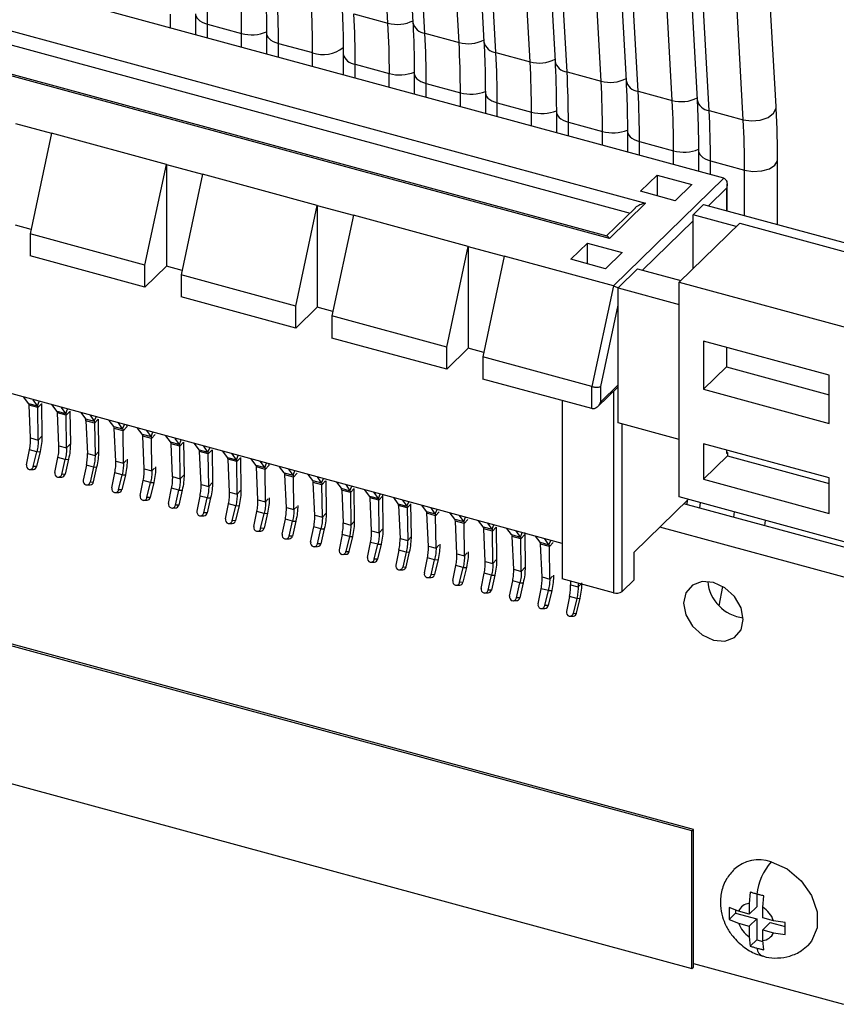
# Model space of a CAD drawing. Header units: millimetres. Extents: x 14 to 338, y 9 to 236.
# Tile 21 of 24: x 285 to 311, y 96 to 127. Entities that reach past the tile are written whole.
import ezdxf

# ---------------------------------------------------------------- set-up
doc = ezdxf.new("R2010")
doc.units = ezdxf.units.MM

msp = doc.modelspace()

# ---------------------------------------------------------------- linework, layer by layer
at = {"color": 7, "linetype": 'Continuous', "lineweight": 25}
for p, q in [((296.593, 126.691), (293.845, 175.731)), ((294.621, 175.755), (297.369, 126.715)), ((297.743, 126.378), (294.995, 175.419)), ((298.804, 126.09), (296.056, 175.13)), ((296.832, 175.154), (299.58, 126.114)), ((299.954, 125.777), (297.206, 174.818)), ((301.015, 125.489), (298.267, 174.529)), ((299.043, 174.553), (301.791, 125.513)), ((302.165, 125.176), (299.417, 174.217)), ((303.226, 124.888), (300.478, 173.929)), ((301.254, 173.952), (304.002, 124.912)), ((304.376, 124.575), (301.628, 173.616)), ((303.465, 173.352), (306.213, 124.311)), ((306.587, 123.974), (303.839, 173.015)), ((308.672, 124.101), (305.924, 173.141)), ((307.648, 123.686), (304.9, 172.727)), ((303.483, 119.993), (239.053, 137.504)), ((303.416, 120.065), (239.396, 137.464)), ((307.04, 121.865), (265.659, 133.112)), ((302.018, 110.497), (227.041, 130.874)), ((290.602, 126.983), (290.602, 126.333)), ((295.531, 126.979), (296.593, 126.691)), ((290.975, 126.664), (292.036, 126.376)), ((292.813, 126.382), (292.813, 125.732)), ((297.743, 126.378), (298.804, 126.09)), ((293.186, 126.063), (294.247, 125.775)), ((295.201, 125.733), (295.201, 125.083)), ((299.954, 125.777), (301.015, 125.489)), ((295.574, 125.414), (296.635, 125.126)), ((297.412, 125.132), (297.412, 124.482)), ((302.165, 125.176), (303.226, 124.888)), ((297.785, 124.813), (298.846, 124.525)), ((299.623, 124.531), (299.623, 123.881)), ((304.376, 124.575), (305.437, 124.287)), ((299.996, 124.212), (301.057, 123.924)), ((301.834, 123.93), (301.834, 123.28)), ((306.587, 123.974), (307.648, 123.686)), ((285.002, 123.574), (286.125, 123.269)), ((302.207, 123.611), (303.268, 123.323)), ((286.125, 123.269), (285.458, 120.132)), ((289.698, 122.298), (286.125, 123.269)), ((304.045, 123.329), (304.045, 122.679)), ((304.418, 123.011), (305.48, 122.722)), ((306.256, 122.728), (306.256, 122.078)), ((289.031, 119.161), (289.698, 122.298)), ((289.698, 122.298), (290.821, 121.993)), ((289.698, 122.298), (289.698, 119.126)), ((306.629, 122.41), (307.691, 122.121)), ((308.717, 120.423), (308.717, 122.44)), ((290.821, 121.993), (290.154, 118.856)), ((294.394, 121.022), (290.821, 121.993)), ((307.04, 121.865), (303.61, 118.517)), ((304.455, 121.461), (304.969, 121.962)), ((304.969, 121.962), (306.048, 121.669)), ((304.969, 121.962), (304.969, 121.322)), ((307.147, 120.849), (307.147, 121.681)), ((305.534, 121.168), (304.455, 121.461)), ((306.048, 121.669), (305.534, 121.168)), ((304.603, 121.086), (303.483, 119.993)), ((293.727, 117.884), (294.394, 121.022)), ((294.394, 121.022), (295.517, 120.716)), ((294.394, 121.022), (294.394, 117.85)), ((304.283, 120.936), (303.383, 120.058)), ((306.413, 121.049), (306.086, 120.73)), ((306.413, 121.049), (314.075, 118.967)), ((295.517, 120.716), (294.85, 117.579)), ((299.09, 119.745), (295.517, 120.716)), ((307.538, 120.465), (305.659, 118.631)), ((306.086, 119.048), (306.086, 120.73)), ((307.434, 120.364), (306.086, 120.73)), ((307.538, 120.465), (313.852, 118.749)), ((285.487, 120.271), (285.002, 120.403)), ((289.031, 119.161), (285.458, 120.132)), ((285.458, 120.132), (285.458, 119.446)), ((302.285, 119.343), (302.799, 119.844)), ((302.799, 119.844), (303.877, 119.551)), ((302.799, 119.203), (302.799, 119.844)), ((298.423, 116.608), (299.09, 119.745)), ((299.09, 119.745), (300.214, 119.44)), ((299.09, 119.745), (299.09, 116.574)), ((303.877, 119.551), (303.364, 119.05)), ((289.031, 118.475), (285.458, 119.446)), ((300.214, 119.44), (299.546, 116.303)), ((303.61, 118.517), (300.214, 119.44)), ((303.364, 119.05), (302.285, 119.343)), ((289.031, 118.475), (289.031, 119.161)), ((289.698, 119.126), (289.031, 118.475)), ((290.183, 118.995), (289.698, 119.126)), ((304.359, 119.045), (303.752, 118.453)), ((304.359, 119.045), (305.707, 118.678)), ((293.727, 117.884), (290.154, 118.856)), ((290.154, 118.856), (290.154, 118.17)), ((305.659, 111.945), (305.659, 118.631)), ((305.659, 118.631), (311.973, 116.915)), ((303.61, 118.517), (302.942, 115.38)), ((303.752, 118.453), (305.659, 117.934)), ((303.752, 114.252), (303.752, 118.453)), ((293.727, 117.199), (290.154, 118.17)), ((293.727, 117.199), (293.727, 117.884)), ((294.394, 117.85), (293.727, 117.199)), ((294.88, 117.718), (294.394, 117.85)), ((298.423, 116.608), (294.85, 117.579)), ((294.85, 117.579), (294.85, 116.893)), ((298.423, 115.922), (294.85, 116.893)), ((310.32, 115.736), (306.412, 116.798)), ((306.412, 116.798), (306.412, 115.299)), ((298.423, 115.922), (298.423, 116.608)), ((299.09, 116.574), (298.423, 115.922)), ((299.576, 116.442), (299.09, 116.574)), ((307.124, 116.604), (307.124, 115.995)), ((302.942, 115.38), (299.546, 116.303)), ((299.546, 116.303), (299.546, 115.617)), ((307.124, 115.995), (306.412, 115.299)), ((307.124, 115.995), (310.32, 115.126)), ((302.942, 114.694), (299.546, 115.617)), ((310.32, 114.237), (310.32, 115.736)), ((302.942, 114.694), (302.942, 115.38)), ((303.12, 114.759), (303.752, 115.377)), ((303.213, 114.909), (303.213, 115.383)), ((306.412, 115.299), (310.32, 114.237)), ((285.407, 114.859), (285.262, 115.051)), ((285.683, 114.784), (285.551, 114.972)), ((302.018, 114.945), (302.018, 109.392)), ((285.407, 114.859), (285.683, 114.784)), ((285.695, 114.727), (285.424, 114.801)), ((285.47, 113.781), (285.424, 114.801)), ((285.708, 113.716), (285.695, 114.727)), ((285.812, 114.852), (285.825, 113.841)), ((286.291, 114.619), (286.147, 114.81)), ((286.567, 114.544), (286.436, 114.732)), ((286.291, 114.619), (286.567, 114.544)), ((286.579, 114.487), (286.308, 114.56)), ((286.355, 113.54), (286.308, 114.56)), ((286.593, 113.476), (286.579, 114.487)), ((286.696, 114.612), (286.709, 113.6)), ((287.031, 114.57), (287.176, 114.379)), ((287.176, 114.379), (287.451, 114.304)), ((287.464, 114.246), (287.193, 114.32)), ((287.193, 114.32), (287.239, 113.3)), ((287.32, 114.492), (287.451, 114.304)), ((287.593, 113.36), (287.58, 114.371)), ((288.06, 114.138), (287.916, 114.33)), ((287.464, 114.246), (287.477, 113.235)), ((288.06, 114.138), (288.336, 114.063)), ((288.348, 114.006), (288.077, 114.08)), ((288.123, 113.059), (288.077, 114.08)), ((288.336, 114.063), (288.204, 114.251)), ((288.457, 114.199), (288.465, 114.131)), ((288.944, 113.898), (288.8, 114.089)), ((305.659, 113.734), (303.752, 114.252)), ((285.47, 113.781), (285.708, 113.716)), ((285.708, 113.716), (285.825, 113.841)), ((288.361, 112.995), (288.348, 114.006)), ((288.944, 113.898), (289.22, 113.823)), ((289.233, 113.766), (288.962, 113.839)), ((289.008, 112.819), (288.962, 113.839)), ((289.22, 113.823), (289.089, 114.011)), ((289.246, 112.754), (289.233, 113.766)), ((289.829, 113.658), (289.684, 113.849)), ((290.105, 113.583), (289.973, 113.77)), ((285.343, 112.947), (285.439, 113.417)), ((285.664, 113.355), (285.439, 113.417)), ((286.355, 113.54), (286.593, 113.476)), ((286.593, 113.476), (286.709, 113.6)), ((289.829, 113.658), (290.105, 113.583)), ((290.117, 113.525), (289.846, 113.599)), ((289.892, 112.579), (289.846, 113.599)), ((290.13, 112.514), (290.117, 113.525)), ((290.234, 113.65), (290.247, 112.639)), ((290.713, 113.417), (290.569, 113.609)), ((290.713, 113.417), (290.989, 113.342)), ((290.989, 113.342), (290.858, 113.53)), ((291.118, 113.41), (291.131, 112.399)), ((310.32, 112.539), (306.412, 113.601)), ((306.412, 113.601), (306.412, 112.495)), ((307.124, 113.407), (307.124, 113.293)), ((285.555, 112.889), (285.664, 113.355)), ((285.768, 113.359), (285.659, 112.894)), ((285.664, 113.355), (285.768, 113.359)), ((286.228, 112.707), (286.323, 113.176)), ((286.549, 113.115), (286.323, 113.176)), ((286.44, 112.649), (286.549, 113.115)), ((286.653, 113.119), (286.544, 112.653)), ((286.549, 113.115), (286.653, 113.119)), ((287.239, 113.3), (287.477, 113.235)), ((287.477, 113.235), (287.593, 113.36)), ((291.002, 113.285), (290.73, 113.359)), ((290.777, 112.338), (290.73, 113.359)), ((291.015, 112.274), (291.002, 113.285)), ((291.598, 113.177), (291.453, 113.368)), ((291.598, 113.177), (291.874, 113.102)), ((291.886, 113.044), (291.615, 113.118)), ((291.661, 112.098), (291.615, 113.118)), ((291.874, 113.102), (291.742, 113.29)), ((292.002, 113.169), (292.016, 112.158)), ((292.482, 112.936), (292.338, 113.128)), ((307.159, 113.224), (306.412, 112.495)), ((307.159, 113.327), (307.124, 113.336)), ((307.124, 113.293), (307.159, 113.327)), ((307.159, 113.327), (307.159, 113.224)), ((307.159, 113.224), (310.32, 112.365)), ((285.454, 112.8), (285.558, 112.804)), ((285.659, 112.894), (285.555, 112.889)), ((287.208, 112.936), (287.112, 112.466)), ((287.433, 112.875), (287.208, 112.936)), ((287.433, 112.875), (287.324, 112.409)), ((287.428, 112.413), (287.537, 112.879)), ((287.433, 112.875), (287.537, 112.879)), ((288.123, 113.059), (288.361, 112.995)), ((289.008, 112.819), (289.246, 112.754)), ((291.899, 112.033), (291.886, 113.044)), ((292.482, 112.936), (292.758, 112.862)), ((292.77, 112.804), (292.499, 112.878)), ((292.546, 111.858), (292.499, 112.878)), ((292.758, 112.862), (292.627, 113.049)), ((292.783, 111.793), (292.77, 112.804)), ((292.879, 112.997), (292.887, 112.929)), ((293.367, 112.696), (293.222, 112.887)), ((293.642, 112.621), (293.511, 112.809)), ((286.339, 112.56), (286.443, 112.564)), ((286.544, 112.653), (286.44, 112.649)), ((287.996, 112.226), (288.092, 112.695)), ((288.317, 112.634), (288.092, 112.695)), ((288.209, 112.168), (288.317, 112.634)), ((288.421, 112.638), (288.313, 112.172)), ((288.317, 112.634), (288.421, 112.638)), ((289.892, 112.579), (290.13, 112.514)), ((290.13, 112.514), (290.247, 112.639)), ((293.367, 112.696), (293.642, 112.621)), ((293.655, 112.564), (293.384, 112.637)), ((293.43, 111.617), (293.384, 112.637)), ((293.668, 111.553), (293.655, 112.564)), ((294.251, 112.456), (294.106, 112.647)), ((294.527, 112.381), (294.395, 112.569)), ((306.412, 112.495), (310.32, 111.433)), ((310.32, 111.433), (310.32, 112.539)), ((287.223, 112.319), (287.327, 112.324)), ((287.324, 112.409), (287.428, 112.413)), ((288.881, 111.986), (288.976, 112.455)), ((289.202, 112.394), (288.976, 112.455)), ((289.093, 111.928), (289.202, 112.394)), ((289.306, 112.398), (289.197, 111.932)), ((289.202, 112.394), (289.306, 112.398)), ((289.765, 111.745), (289.861, 112.215)), ((290.086, 112.153), (289.861, 112.215)), ((290.777, 112.338), (291.015, 112.274)), ((291.015, 112.274), (291.131, 112.399)), ((294.251, 112.456), (294.527, 112.381)), ((294.539, 112.323), (294.268, 112.397)), ((294.314, 111.377), (294.268, 112.397)), ((294.552, 111.312), (294.539, 112.323)), ((294.656, 112.448), (294.669, 111.437)), ((294.991, 112.407), (295.135, 112.215)), ((295.135, 112.215), (295.411, 112.14)), ((295.28, 112.328), (295.411, 112.14)), ((295.553, 111.197), (295.54, 112.208)), ((288.108, 112.079), (288.212, 112.083)), ((288.313, 112.172), (288.209, 112.168)), ((289.197, 111.932), (289.093, 111.928)), ((289.978, 111.688), (290.086, 112.153)), ((290.19, 112.158), (290.081, 111.692)), ((290.086, 112.153), (290.19, 112.158)), ((290.65, 111.505), (290.745, 111.974)), ((290.971, 111.913), (290.745, 111.974)), ((290.862, 111.447), (290.971, 111.913)), ((291.075, 111.917), (290.966, 111.451)), ((290.971, 111.913), (291.075, 111.917)), ((291.661, 112.098), (291.899, 112.033)), ((291.899, 112.033), (292.016, 112.158)), ((295.424, 112.083), (295.152, 112.157)), ((295.152, 112.157), (295.199, 111.136)), ((295.424, 112.083), (295.437, 111.072)), ((296.02, 111.975), (295.875, 112.166)), ((296.02, 111.975), (296.296, 111.9)), ((296.308, 111.843), (296.037, 111.916)), ((296.083, 110.896), (296.037, 111.916)), ((296.296, 111.9), (296.164, 112.088)), ((296.417, 112.036), (296.425, 111.968)), ((296.425, 111.968), (296.438, 110.956)), ((296.76, 111.926), (296.904, 111.735)), ((305.939, 111.869), (304.253, 110.224)), ((316.184, 109.085), (305.659, 111.945)), ((288.992, 111.839), (289.096, 111.843)), ((289.877, 111.598), (289.981, 111.602)), ((290.081, 111.692), (289.978, 111.688)), ((291.534, 111.265), (291.63, 111.734)), ((291.855, 111.673), (291.63, 111.734)), ((291.746, 111.207), (291.855, 111.673)), ((291.959, 111.677), (291.85, 111.211)), ((291.855, 111.673), (291.959, 111.677)), ((292.546, 111.858), (292.783, 111.793)), ((293.43, 111.617), (293.668, 111.553)), ((296.321, 110.831), (296.308, 111.843)), ((296.904, 111.735), (297.18, 111.66)), ((297.192, 111.602), (296.921, 111.676)), ((296.921, 111.676), (296.968, 110.656)), ((297.049, 111.847), (297.18, 111.66)), ((297.192, 111.602), (297.206, 110.591)), ((297.322, 110.716), (297.309, 111.727)), ((297.789, 111.494), (297.644, 111.686)), ((298.064, 111.419), (297.933, 111.607)), ((317.266, 108.618), (305.8, 111.734)), ((305.899, 111.707), (305.918, 111.849)), ((290.761, 111.358), (290.865, 111.362)), ((290.966, 111.451), (290.862, 111.447)), ((292.419, 111.024), (292.514, 111.494)), ((292.739, 111.432), (292.514, 111.494)), ((292.631, 110.966), (292.739, 111.432)), ((292.843, 111.436), (292.735, 110.971)), ((292.739, 111.432), (292.843, 111.436)), ((294.314, 111.377), (294.552, 111.312)), ((294.552, 111.312), (294.669, 111.437)), ((297.789, 111.494), (298.064, 111.419)), ((298.077, 111.362), (297.806, 111.436)), ((297.852, 110.415), (297.806, 111.436)), ((298.09, 110.351), (298.077, 111.362)), ((298.673, 111.254), (298.529, 111.445)), ((298.673, 111.254), (298.949, 111.179)), ((298.949, 111.179), (298.817, 111.367)), ((291.645, 111.118), (291.749, 111.122)), ((291.85, 111.211), (291.746, 111.207)), ((292.735, 110.971), (292.631, 110.966)), ((293.303, 110.784), (293.399, 111.253)), ((293.624, 111.192), (293.399, 111.253)), ((293.515, 110.726), (293.624, 111.192)), ((293.728, 111.196), (293.619, 110.73)), ((293.624, 111.192), (293.728, 111.196)), ((294.187, 110.543), (294.283, 111.013)), ((294.508, 110.952), (294.283, 111.013)), ((294.4, 110.486), (294.508, 110.952)), ((294.612, 110.956), (294.504, 110.49)), ((294.508, 110.952), (294.612, 110.956)), ((295.199, 111.136), (295.437, 111.072)), ((295.437, 111.072), (295.553, 111.197)), ((296.321, 110.831), (296.438, 110.956)), ((298.961, 111.122), (298.69, 111.195)), ((298.736, 110.175), (298.69, 111.195)), ((298.974, 110.11), (298.961, 111.122)), ((299.558, 111.014), (299.413, 111.205)), ((299.558, 111.014), (299.833, 110.939)), ((299.846, 110.881), (299.575, 110.955)), ((299.621, 109.935), (299.575, 110.955)), ((299.833, 110.939), (299.702, 111.126)), ((299.962, 111.006), (299.975, 109.995)), ((300.442, 110.773), (300.297, 110.965)), ((316.519, 107.889), (305.053, 111.005)), ((308.317, 111.05), (308.338, 111.217)), ((292.53, 110.877), (292.634, 110.881)), ((293.414, 110.637), (293.518, 110.641)), ((293.619, 110.73), (293.515, 110.726)), ((295.167, 110.773), (295.072, 110.303)), ((295.393, 110.711), (295.167, 110.773)), ((295.393, 110.711), (295.284, 110.245)), ((295.388, 110.25), (295.497, 110.715)), ((295.393, 110.711), (295.497, 110.715)), ((296.083, 110.896), (296.321, 110.831)), ((296.968, 110.656), (297.206, 110.591)), ((297.206, 110.591), (297.322, 110.716)), ((299.859, 109.87), (299.846, 110.881)), ((300.442, 110.773), (300.718, 110.698)), ((300.73, 110.641), (300.459, 110.714)), ((300.505, 109.694), (300.459, 110.714)), ((300.718, 110.698), (300.586, 110.886)), ((300.743, 109.63), (300.73, 110.641)), ((300.839, 110.834), (300.847, 110.766)), ((300.847, 110.766), (300.86, 109.755)), ((301.326, 110.533), (301.182, 110.724)), ((301.602, 110.458), (301.471, 110.646)), ((294.299, 110.396), (294.403, 110.401)), ((294.504, 110.49), (294.4, 110.486)), ((295.956, 110.063), (296.052, 110.532)), ((296.277, 110.471), (296.052, 110.532)), ((296.168, 110.005), (296.277, 110.471)), ((296.381, 110.475), (296.272, 110.009)), ((296.277, 110.471), (296.381, 110.475)), ((297.852, 110.415), (298.09, 110.351)), ((301.326, 110.533), (301.602, 110.458)), ((301.615, 110.4), (301.343, 110.474)), ((301.39, 109.454), (301.343, 110.474)), ((301.628, 109.389), (301.615, 110.4)), ((295.183, 110.156), (295.287, 110.16)), ((295.284, 110.245), (295.388, 110.25)), ((296.936, 110.292), (296.841, 109.822)), ((297.162, 110.231), (296.936, 110.292)), ((297.162, 110.231), (297.053, 109.765)), ((297.157, 109.769), (297.266, 110.235)), ((297.162, 110.231), (297.266, 110.235)), ((297.725, 109.582), (297.821, 110.051)), ((298.046, 109.99), (297.821, 110.051)), ((298.736, 110.175), (298.974, 110.11)), ((304.253, 109.367), (304.253, 110.224)), ((296.067, 109.916), (296.171, 109.92)), ((296.272, 110.009), (296.168, 110.005)), ((297.053, 109.765), (297.157, 109.769)), ((297.937, 109.524), (298.046, 109.99)), ((298.15, 109.994), (298.041, 109.528)), ((298.046, 109.99), (298.15, 109.994)), ((298.609, 109.342), (298.705, 109.811)), ((298.93, 109.75), (298.705, 109.811)), ((298.822, 109.284), (298.93, 109.75)), ((299.034, 109.754), (298.926, 109.288)), ((298.93, 109.75), (299.034, 109.754)), ((299.621, 109.935), (299.859, 109.87)), ((299.859, 109.87), (299.975, 109.995)), ((300.743, 109.63), (300.86, 109.755)), ((296.952, 109.675), (297.056, 109.68)), ((297.836, 109.435), (297.94, 109.439)), ((298.041, 109.528), (297.937, 109.524)), ((299.494, 109.101), (299.589, 109.571)), ((299.815, 109.509), (299.589, 109.571)), ((299.706, 109.044), (299.815, 109.509)), ((299.919, 109.514), (299.81, 109.048)), ((299.815, 109.509), (299.919, 109.514)), ((300.505, 109.694), (300.743, 109.63)), ((301.39, 109.454), (301.628, 109.389)), ((298.721, 109.195), (298.825, 109.199)), ((298.926, 109.288), (298.822, 109.284)), ((300.378, 108.861), (300.474, 109.33)), ((300.699, 109.269), (300.474, 109.33)), ((300.591, 108.803), (300.699, 109.269)), ((300.803, 109.273), (300.694, 108.807)), ((300.699, 109.269), (300.803, 109.273)), ((303.61, 108.96), (302.018, 109.392)), ((302.269, 109.324), (302.274, 109.214)), ((302.274, 109.214), (302.512, 109.149)), ((302.511, 109.258), (302.512, 109.149)), ((304.253, 109.367), (303.88, 109.003)), ((299.605, 108.954), (299.709, 108.958)), ((299.81, 109.048), (299.706, 109.044)), ((300.694, 108.807), (300.591, 108.803)), ((301.263, 108.621), (301.358, 109.09)), ((301.584, 109.029), (301.358, 109.09)), ((301.475, 108.563), (301.584, 109.029)), ((301.688, 109.033), (301.579, 108.567)), ((301.584, 109.029), (301.688, 109.033)), ((302.243, 108.85), (302.147, 108.38)), ((302.468, 108.788), (302.243, 108.85)), ((300.49, 108.714), (300.594, 108.718)), ((301.579, 108.567), (301.475, 108.563)), ((302.468, 108.788), (302.359, 108.322)), ((302.463, 108.327), (302.572, 108.792)), ((302.468, 108.788), (302.572, 108.792)), ((306.054, 101.552), (281.29, 108.282)), ((306.1, 101.598), (281.337, 108.328)), ((301.374, 108.474), (301.478, 108.478)), ((302.258, 108.233), (302.362, 108.237)), ((302.359, 108.322), (302.463, 108.327)), ((281.29, 103.996), (306.054, 97.266)), ((306.054, 101.552), (306.1, 101.598)), ((306.054, 97.266), (306.054, 101.552)), ((306.1, 97.312), (306.1, 101.598)), ((307.869, 99.644), (307.838, 99.292)), ((308.071, 99.583), (308.071, 99.188)), ((308.258, 99.178), (308.289, 99.53)), ((307.506, 99.051), (307.207, 99.171)), ((307.207, 99.171), (307.207, 98.797)), ((307.409, 98.995), (307.207, 98.797)), ((307.409, 99.09), (307.409, 98.995)), ((307.409, 98.995), (308.071, 98.815)), ((307.838, 98.961), (307.506, 99.051)), ((307.838, 99.292), (307.838, 98.961)), ((307.838, 98.961), (308.071, 99.188)), ((308.258, 98.846), (308.258, 99.178)), ((307.207, 98.797), (307.506, 98.677)), ((308.071, 98.815), (307.838, 98.587)), ((308.071, 98.815), (308.071, 98.162)), ((308.59, 98.756), (308.258, 98.846)), ((308.258, 98.473), (308.491, 98.7)), ((308.491, 98.7), (308.952, 98.575)), ((308.952, 98.697), (308.59, 98.756)), ((308.952, 98.323), (308.952, 98.697)), ((307.506, 98.677), (307.838, 98.587)), ((307.838, 98.587), (307.838, 98.255)), ((308.258, 98.473), (308.59, 98.383)), ((308.258, 98.141), (308.258, 98.473)), ((308.59, 98.383), (308.952, 98.323)), ((307.838, 98.255), (307.869, 97.964)), ((308.071, 98.162), (307.869, 97.964)), ((308.071, 98.162), (308.261, 98.11)), ((308.289, 97.85), (308.258, 98.141)), ((306.054, 97.266), (306.1, 97.312)), ((306.1, 97.423), (310.77, 96.153))]:
    msp.add_line(p, q, dxfattribs=at)
msp.add_line((305.437, 124.287), (302.689, 173.328))
at = {"color": 8, "linetype": 'Continuous', "lineweight": 25}
for p, q in [((265.659, 131.238), (304.127, 120.784)), ((266.417, 131.464), (304.603, 121.086)), ((289.825, 126.544), (289.825, 126.977)), ((290.975, 126.231), (290.975, 126.664)), ((292.036, 125.943), (292.036, 126.376)), ((293.186, 125.63), (293.186, 126.063)), ((294.247, 125.342), (294.247, 125.775)), ((295.574, 124.981), (295.574, 125.414)), ((296.635, 124.693), (296.635, 125.126)), ((297.785, 124.38), (297.785, 124.813)), ((298.846, 124.092), (298.846, 124.525)), ((299.996, 123.779), (299.996, 124.212)), ((301.057, 123.491), (301.057, 123.924)), ((302.207, 123.179), (302.207, 123.611)), ((303.268, 122.89), (303.268, 123.323)), ((304.418, 122.578), (304.418, 123.011)), ((305.48, 122.289), (305.48, 122.722)), ((306.629, 121.977), (306.629, 122.41)), ((307.691, 120.702), (307.691, 122.121)), ((306.564, 121.008), (307.124, 121.554)), ((307.124, 121.554), (307.124, 120.856)), ((304.51, 119.004), (306.086, 120.542)), ((303.213, 115.383), (303.752, 117.92)), ((303.752, 115.435), (303.213, 114.909)), ((303.61, 115.237), (303.61, 108.96)), ((285.683, 114.784), (285.739, 114.921)), ((285.695, 114.727), (285.809, 114.849)), ((286.567, 114.544), (286.624, 114.681)), ((286.579, 114.487), (286.694, 114.609)), ((287.451, 114.304), (287.508, 114.44)), ((287.464, 114.246), (287.578, 114.369)), ((288.336, 114.063), (288.393, 114.2)), ((288.348, 114.006), (288.462, 114.128)), ((303.88, 109.003), (303.88, 114.218)), ((289.22, 113.823), (289.277, 113.96)), ((289.233, 113.766), (289.347, 113.888)), ((290.105, 113.583), (290.161, 113.719)), ((290.117, 113.525), (290.231, 113.648)), ((290.989, 113.342), (291.046, 113.479)), ((291.002, 113.285), (291.116, 113.407)), ((291.874, 113.102), (291.93, 113.239)), ((291.886, 113.044), (292, 113.167)), ((288.361, 112.995), (288.446, 113.085)), ((289.246, 112.754), (289.33, 112.845)), ((292.758, 112.862), (292.815, 112.998)), ((292.77, 112.804), (292.885, 112.926)), ((293.642, 112.621), (293.699, 112.758)), ((293.655, 112.564), (293.769, 112.686)), ((294.527, 112.381), (294.583, 112.517)), ((294.539, 112.323), (294.653, 112.446)), ((295.411, 112.14), (295.468, 112.277)), ((295.424, 112.083), (295.538, 112.205)), ((292.783, 111.793), (292.868, 111.884)), ((296.296, 111.9), (296.352, 112.037)), ((296.308, 111.843), (296.422, 111.965)), ((293.668, 111.553), (293.752, 111.643)), ((297.18, 111.66), (297.237, 111.796)), ((297.192, 111.602), (297.307, 111.725)), ((298.064, 111.419), (298.121, 111.556)), ((298.077, 111.362), (298.191, 111.484)), ((298.949, 111.179), (299.006, 111.316)), ((298.961, 111.122), (299.075, 111.244)), ((299.833, 110.939), (299.89, 111.075)), ((299.846, 110.881), (299.96, 111.004)), ((300.718, 110.698), (300.774, 110.835)), ((300.73, 110.641), (300.844, 110.763)), ((298.09, 110.351), (298.174, 110.441)), ((301.602, 110.458), (301.659, 110.595)), ((301.615, 110.4), (301.729, 110.523)), ((298.974, 110.11), (299.059, 110.201)), ((301.628, 109.389), (301.712, 109.48)), ((302.512, 109.149), (302.593, 109.236)), ((306.9, 108.559), (307.015, 109.161))]:
    msp.add_line(p, q, dxfattribs=at)
at = {"color": 8, "linetype": 'Continuous', "lineweight": 25, "flags": 128}
for points in [[(290.602, 126.983), (290.602, 126.967), (290.615, 126.914), (290.642, 126.862), (290.684, 126.813), (290.74, 126.768), (290.808, 126.727), (290.887, 126.693), (290.975, 126.664)], [(292.813, 126.382), (292.814, 126.366), (292.826, 126.313), (292.853, 126.261), (292.895, 126.212), (292.951, 126.167), (293.019, 126.127), (293.098, 126.092), (293.186, 126.063)], [(297.412, 125.132), (297.412, 125.116), (297.425, 125.063), (297.452, 125.011), (297.494, 124.962), (297.55, 124.917), (297.618, 124.877), (297.697, 124.842), (297.785, 124.813)], [(299.623, 124.531), (299.623, 124.516), (299.636, 124.462), (299.663, 124.411), (299.705, 124.362), (299.761, 124.316), (299.829, 124.276), (299.908, 124.241), (299.996, 124.212)], [(301.834, 123.93), (301.835, 123.915), (301.847, 123.861), (301.874, 123.81), (301.916, 123.761), (301.972, 123.715), (302.04, 123.675), (302.119, 123.64), (302.207, 123.611)], [(307.648, 123.686), (307.91, 123.65), (308.181, 123.677), (308.421, 123.762), (308.592, 123.893), (308.67, 124.05), (308.672, 124.101)], [(304.045, 123.329), (304.046, 123.314), (304.058, 123.26), (304.085, 123.209), (304.127, 123.16), (304.183, 123.114), (304.251, 123.074), (304.33, 123.039), (304.418, 123.011)], [(306.256, 122.728), (306.257, 122.713), (306.269, 122.66), (306.296, 122.608), (306.338, 122.559), (306.394, 122.514), (306.462, 122.473), (306.541, 122.438), (306.629, 122.41)], [(307.691, 122.121), (307.952, 122.081), (308.224, 122.096), (308.464, 122.163), (308.636, 122.272), (308.714, 122.407), (308.717, 122.44)], [(306.295, 111.599), (306.295, 111.603), (306.316, 111.767)], [(307.356, 111.311), (307.356, 111.315), (307.378, 111.478)]]:
    msp.add_lwpolyline(points, dxfattribs=at)
at = {"color": 7, "linetype": 'Continuous', "lineweight": 25, "flags": 128}
for points in [[(307.652, 108.133), (307.582, 108.497), (307.38, 108.843), (307.079, 109.12), (306.724, 109.286), (306.368, 109.314), (306.067, 109.2), (305.866, 108.963), (305.795, 108.638), (305.866, 108.274), (306.067, 107.928), (306.368, 107.651), (306.724, 107.486), (307.079, 107.457), (307.38, 107.571), (307.582, 107.808), (307.652, 108.133)], [(308.515, 100.586), (309.014, 100.366), (309.453, 100.001), (309.778, 99.536), (309.952, 99.027), (309.952, 98.536), (309.778, 98.122), (309.659, 97.983)]]:
    msp.add_lwpolyline(points, dxfattribs=at)
at = {"color": 7, "linetype": 'Continuous', "lineweight": 25}
for centre, radius, start, end in [((262.973, 126.685), 28.002, 359.9563, 3.1599), ((264.035, 126.397), 28.002, 359.9563, 3.1599), ((265.184, 126.085), 28.002, 359.9563, 3.1599), ((266.246, 125.796), 28.002, 359.9563, 3.1599), ((267.572, 125.436), 28.002, 359.9563, 3.1599), ((296.877, 127.763), 1.109, 255.1793, 296.5376), ((268.634, 125.147), 28.002, 359.9563, 3.1599), ((292.36, 127.576), 1.243, 254.9203, 291.5745), ((269.783, 124.835), 28.002, 359.9563, 3.1599), ((299.088, 127.162), 1.109, 255.1793, 296.5376), ((270.845, 124.546), 28.002, 359.9563, 3.1599), ((271.994, 124.234), 28.002, 359.9563, 3.1599), ((301.299, 126.561), 1.109, 255.1793, 296.5376), ((273.056, 123.945), 28.002, 359.9563, 3.1599), ((296.959, 126.326), 1.243, 254.9203, 291.5745), ((274.206, 123.633), 28.002, 359.9563, 3.1599), ((303.51, 125.96), 1.109, 255.1793, 296.5376), ((275.267, 123.344), 28.002, 359.9563, 3.1599), ((299.17, 125.725), 1.243, 254.9203, 291.5745), ((276.417, 123.032), 28.002, 359.9563, 3.1599), ((305.721, 125.359), 1.109, 255.1793, 296.5376), ((277.478, 122.743), 28.002, 359.9563, 3.1599), ((301.381, 125.124), 1.243, 254.9203, 291.5745), ((278.628, 122.431), 28.002, 359.9563, 3.1599), ((279.689, 122.143), 28.002, 359.9563, 3.1599), ((303.592, 124.523), 1.243, 254.9203, 291.5745), ((305.803, 123.922), 1.243, 254.9203, 291.5745), ((285.462, 112.919), 0.122, 166.8436, 252.0851), ((285.449, 112.909), 0.108, 256.7371, 349.6625), ((285.551, 112.914), 0.11, 273.7086, 349.2586), ((286.346, 112.679), 0.122, 166.8436, 252.0851), ((286.333, 112.668), 0.108, 256.7371, 349.6625), ((286.436, 112.674), 0.11, 273.7086, 349.2586), ((287.231, 112.439), 0.122, 166.8436, 252.0851), ((287.218, 112.428), 0.108, 256.7371, 349.6625), ((287.32, 112.433), 0.11, 273.7086, 349.2586), ((288.115, 112.198), 0.122, 166.8436, 252.0851), ((288.102, 112.188), 0.108, 256.7371, 349.6625), ((288.205, 112.193), 0.11, 273.7086, 349.2586), ((288.999, 111.958), 0.122, 166.8436, 252.0851), ((288.987, 111.947), 0.108, 256.7371, 349.6625), ((289.089, 111.953), 0.11, 273.7086, 349.2586), ((289.884, 111.718), 0.122, 166.8436, 252.0851), ((289.871, 111.707), 0.108, 256.7371, 349.6625), ((289.973, 111.712), 0.11, 273.7086, 349.2586), ((290.768, 111.477), 0.122, 166.8436, 252.0851), ((290.756, 111.467), 0.108, 256.7371, 349.6625), ((290.858, 111.472), 0.11, 273.7086, 349.2586), ((291.653, 111.237), 0.122, 166.8436, 252.0851), ((291.64, 111.226), 0.108, 256.7371, 349.6625), ((291.742, 111.231), 0.11, 273.7086, 349.2586), ((292.537, 110.996), 0.122, 166.8436, 252.0851), ((292.524, 110.986), 0.108, 256.7371, 349.6625), ((292.627, 110.991), 0.11, 273.7086, 349.2586), ((293.421, 110.756), 0.122, 166.8436, 252.0851), ((293.409, 110.746), 0.108, 256.7371, 349.6625), ((293.511, 110.751), 0.11, 273.7086, 349.2586), ((294.306, 110.516), 0.122, 166.8436, 252.0851), ((294.293, 110.505), 0.108, 256.7371, 349.6625), ((294.395, 110.51), 0.11, 273.7086, 349.2586), ((295.19, 110.275), 0.122, 166.8436, 252.0851), ((295.178, 110.265), 0.108, 256.7371, 349.6625), ((295.28, 110.27), 0.11, 273.7086, 349.2586), ((296.075, 110.035), 0.122, 166.8436, 252.0851), ((296.062, 110.024), 0.108, 256.7371, 349.6625), ((296.164, 110.03), 0.11, 273.7086, 349.2586), ((296.959, 109.795), 0.122, 166.8436, 252.0851), ((296.947, 109.784), 0.108, 256.7371, 349.6625), ((297.049, 109.789), 0.11, 273.7086, 349.2586), ((297.844, 109.554), 0.122, 166.8436, 252.0851), ((297.831, 109.544), 0.108, 256.7371, 349.6625), ((297.933, 109.549), 0.11, 273.7086, 349.2586), ((298.728, 109.314), 0.122, 166.8436, 252.0851), ((298.715, 109.303), 0.108, 256.7371, 349.6625), ((298.818, 109.309), 0.11, 273.7086, 349.2586), ((307.793, 109.429), 1.255, 185.1031, 263.507), ((299.612, 109.074), 0.122, 166.8436, 252.0851), ((299.6, 109.063), 0.108, 256.7371, 349.6625), ((299.702, 109.068), 0.11, 273.7086, 349.2586), ((300.497, 108.833), 0.122, 166.8436, 252.0851), ((300.484, 108.823), 0.108, 256.7371, 349.6625), ((300.586, 108.828), 0.11, 273.7086, 349.2586), ((303.702, 109.254), 0.308, 252.696, 305.3989), ((301.381, 108.593), 0.122, 166.8436, 252.0851), ((301.369, 108.582), 0.108, 256.7371, 349.6625), ((301.471, 108.587), 0.11, 273.7086, 349.2586), ((302.266, 108.352), 0.122, 166.8436, 252.0851), ((302.253, 108.342), 0.108, 256.7371, 349.6625), ((302.355, 108.347), 0.11, 273.7086, 349.2586), ((308.137, 99.49), 1.159, 71.0085, 132.4633), ((309.987, 99.342), 1.928, 139.7923, 172.8434), ((307.869, 98.901), 0.392, 94.5705, 157.6147), ((307.808, 98.483), 0.828, 19.2669, 57.0544), ((308.288, 98.95), 0.828, 199.2669, 237.0544), ((308.227, 98.532), 0.392, 274.5705, 337.6147)]:
    msp.add_arc(centre, radius, start, end, dxfattribs=at)
at = {"color": 8, "linetype": 'Continuous', "lineweight": 25}
for centre, radius, start, end in [((297.787, 126.803), 0.427, 191.9327, 264.0806), ((299.998, 126.202), 0.427, 191.9327, 264.0806), ((294.585, 126.695), 0.98, 249.8597, 308.8352), ((295.603, 125.826), 0.412, 193.0026, 266.0239), ((302.209, 125.601), 0.427, 191.9327, 264.0806), ((304.42, 125), 0.427, 191.9327, 264.0806), ((306.631, 124.399), 0.427, 191.9327, 264.0806), ((308.363, 97.917), 0.289, 182.9549, 247.3718)]:
    msp.add_arc(centre, radius, start, end, dxfattribs=at)
at = {"color": 7, "linetype": 'Continuous', "lineweight": 25}
for points, knots in [([(292.77, 127.965), (292.782, 127.724), (292.807, 127.209), (292.811, 126.67), (292.813, 126.382)], [0, 0, 0, 0, 0.466577, 1, 1, 1, 1]), ([(295.158, 127.316), (295.17, 127.075), (295.195, 126.56), (295.199, 126.021), (295.201, 125.733)], [0, 0, 0, 0, 0.466577, 1, 1, 1, 1]), ([(297.369, 126.715), (297.381, 126.474), (297.406, 125.959), (297.41, 125.42), (297.412, 125.132)], [0, 0, 0, 0, 0.466577, 1, 1, 1, 1]), ([(299.58, 126.114), (299.592, 125.873), (299.617, 125.358), (299.621, 124.819), (299.623, 124.531)], [0, 0, 0, 0, 0.4665772, 1, 1, 1, 1]), ([(301.791, 125.513), (301.803, 125.272), (301.828, 124.757), (301.832, 124.218), (301.834, 123.93)], [0, 0, 0, 0, 0.4665772, 1, 1, 1, 1]), ([(304.002, 124.912), (304.014, 124.672), (304.039, 124.156), (304.043, 123.617), (304.045, 123.329)], [0, 0, 0, 0, 0.466577, 1, 1, 1, 1]), ([(306.213, 124.311), (306.225, 124.071), (306.25, 123.556), (306.254, 123.016), (306.256, 122.728)], [0, 0, 0, 0, 0.466577, 1, 1, 1, 1]), ([(308.717, 122.44), (308.716, 122.704), (308.712, 123.269), (308.686, 123.811), (308.672, 124.101)], [0, 0, 0, 0, 0.466574, 1, 1, 1, 1]), ([(307.04, 121.865), (307.056, 121.858), (307.09, 121.844), (307.126, 121.795), (307.147, 121.726), (307.149, 121.642), (307.132, 121.583), (307.124, 121.554)], [0, 0, 0, 0, 0.1467542, 0.3161257, 0.5102478, 0.7577933, 1, 1, 1, 1]), ([(304.603, 121.086), (304.547, 121.073), (304.436, 121.045), (304.324, 120.983), (304.285, 120.938), (304.283, 120.936)], [0, 0, 0, 0, 0.49119, 0.975855, 1, 1, 1, 1]), ([(303.483, 119.993), (303.465, 120.021), (303.44, 120.06), (303.42, 120.058), (303.414, 120.058)], [0, 0, 0, 0, 0.731094, 1, 1, 1, 1]), ([(303.61, 118.517), (303.627, 118.512), (303.662, 118.5), (303.713, 118.475), (303.741, 118.456), (303.752, 118.448)], [0, 0, 0, 0, 0.3389666, 0.7143729, 1, 1, 1, 1]), ([(302.942, 115.38), (302.96, 115.376), (302.995, 115.367), (303.055, 115.361), (303.118, 115.36), (303.176, 115.367), (303.201, 115.378), (303.213, 115.383)], [0, 0, 0, 0, 0.174554, 0.363233, 0.559354, 0.787661, 1, 1, 1, 1]), ([(303.213, 114.909), (303.197, 114.873), (303.165, 114.802), (303.095, 114.731), (303.03, 114.698), (302.984, 114.687), (302.956, 114.692), (302.942, 114.694)], [0, 0, 0, 0, 0.31012, 0.616121, 0.758896, 0.886022, 1, 1, 1, 1]), ([(307.362, 100.353), (307.279, 100.258), (307.101, 100.053), (306.956, 99.659), (306.925, 99.25), (306.989, 98.895), (307.109, 98.589), (307.26, 98.337), (307.391, 98.191), (307.446, 98.13)], [0, 0, 0, 0, 0.154483, 0.33053, 0.50502, 0.650687, 0.766011, 0.900768, 1, 1, 1, 1]), ([(308.074, 99.582), (308.035, 99.593), (307.965, 99.612), (307.898, 99.634), (307.869, 99.644)], [0, 0, 0, 0, 0.560985, 1, 1, 1, 1]), ([(308.289, 99.53), (308.248, 99.539), (308.176, 99.555), (308.105, 99.574), (308.074, 99.582)], [0, 0, 0, 0, 0.55901, 1, 1, 1, 1]), ([(307.446, 98.13), (307.575, 98.017), (307.756, 97.859), (308.039, 97.716), (308.18, 97.678), (308.254, 97.658)], [0, 0, 0, 0, 0.5348399, 0.7561902, 1, 1, 1, 1]), ([(307.869, 97.964), (307.906, 97.952), (307.973, 97.93), (308.043, 97.911), (308.074, 97.902)], [0, 0, 0, 0, 0.55901, 1, 1, 1, 1]), ([(308.074, 97.902), (308.114, 97.892), (308.184, 97.873), (308.257, 97.857), (308.289, 97.85)], [0, 0, 0, 0, 0.560985, 1, 1, 1, 1]), ([(308.254, 97.658), (308.29, 97.646), (308.44, 97.596), (308.729, 97.583), (309.108, 97.64), (309.433, 97.788), (309.601, 97.934), (309.667, 97.991)], [0, 0, 0, 0, 0.074562, 0.308035, 0.560267, 0.827721, 1, 1, 1, 1])]:
    msp.add_open_spline(points, degree=3, knots=knots, dxfattribs=at)
for points in [[(285.424, 114.801), (285.423, 114.813), (285.42, 114.838), (285.411, 114.852), (285.407, 114.859)], [(285.683, 114.784), (285.686, 114.777), (285.693, 114.763), (285.694, 114.739), (285.695, 114.727)], [(286.308, 114.56), (286.307, 114.573), (286.304, 114.597), (286.296, 114.612), (286.291, 114.619)], [(286.567, 114.544), (286.571, 114.537), (286.578, 114.523), (286.579, 114.499), (286.579, 114.487)], [(287.193, 114.32), (287.191, 114.332), (287.189, 114.357), (287.18, 114.371), (287.176, 114.379)], [(287.451, 114.304), (287.455, 114.297), (287.462, 114.283), (287.463, 114.258), (287.464, 114.246)], [(288.077, 114.08), (288.076, 114.092), (288.073, 114.117), (288.064, 114.131), (288.06, 114.138)], [(288.336, 114.063), (288.339, 114.056), (288.347, 114.042), (288.348, 114.018), (288.348, 114.006)], [(285.439, 113.417), (285.45, 113.481), (285.472, 113.609), (285.471, 113.723), (285.47, 113.781)], [(285.708, 113.716), (285.707, 113.659), (285.704, 113.546), (285.677, 113.419), (285.664, 113.355)], [(285.825, 113.841), (285.823, 113.765), (285.82, 113.614), (285.785, 113.444), (285.768, 113.359)], [(288.962, 113.839), (288.96, 113.852), (288.958, 113.876), (288.949, 113.891), (288.944, 113.898)], [(289.22, 113.823), (289.224, 113.816), (289.231, 113.802), (289.232, 113.778), (289.233, 113.766)], [(286.323, 113.176), (286.334, 113.24), (286.356, 113.368), (286.355, 113.483), (286.355, 113.54)], [(286.593, 113.476), (286.591, 113.419), (286.588, 113.305), (286.562, 113.178), (286.549, 113.115)], [(286.709, 113.6), (286.707, 113.525), (286.704, 113.373), (286.67, 113.204), (286.653, 113.119)], [(289.846, 113.599), (289.845, 113.611), (289.842, 113.636), (289.833, 113.65), (289.829, 113.658)], [(290.105, 113.583), (290.108, 113.576), (290.115, 113.561), (290.117, 113.537), (290.117, 113.525)], [(290.73, 113.359), (290.729, 113.371), (290.726, 113.395), (290.718, 113.41), (290.713, 113.417)], [(287.208, 112.936), (287.219, 113), (287.241, 113.128), (287.24, 113.243), (287.239, 113.3)], [(287.477, 113.235), (287.475, 113.178), (287.472, 113.065), (287.446, 112.938), (287.433, 112.875)], [(287.537, 112.879), (287.554, 112.963), (287.589, 113.133), (287.592, 113.284), (287.593, 113.36)], [(288.478, 113.12), (288.476, 113.044), (288.473, 112.893), (288.439, 112.723), (288.421, 112.638)], [(290.989, 113.342), (290.993, 113.335), (291, 113.321), (291.001, 113.297), (291.002, 113.285)], [(291.615, 113.118), (291.613, 113.13), (291.611, 113.155), (291.602, 113.17), (291.598, 113.177)], [(291.874, 113.102), (291.877, 113.095), (291.884, 113.081), (291.885, 113.057), (291.886, 113.044)], [(288.092, 112.695), (288.103, 112.76), (288.125, 112.888), (288.124, 113.002), (288.123, 113.059)], [(288.361, 112.995), (288.36, 112.938), (288.357, 112.825), (288.331, 112.698), (288.317, 112.634)], [(288.976, 112.455), (288.988, 112.519), (289.01, 112.647), (289.008, 112.762), (289.008, 112.819)], [(289.362, 112.879), (289.361, 112.804), (289.357, 112.652), (289.323, 112.483), (289.306, 112.398)], [(292.499, 112.878), (292.498, 112.89), (292.495, 112.915), (292.487, 112.929), (292.482, 112.936)], [(292.758, 112.862), (292.762, 112.854), (292.769, 112.84), (292.77, 112.816), (292.77, 112.804)], [(289.246, 112.754), (289.244, 112.698), (289.241, 112.584), (289.215, 112.457), (289.202, 112.394)], [(289.861, 112.215), (289.872, 112.279), (289.894, 112.407), (289.893, 112.521), (289.892, 112.579)], [(290.13, 112.514), (290.129, 112.457), (290.126, 112.344), (290.099, 112.217), (290.086, 112.153)], [(290.247, 112.639), (290.245, 112.563), (290.242, 112.412), (290.207, 112.242), (290.19, 112.158)], [(293.384, 112.637), (293.382, 112.65), (293.38, 112.674), (293.371, 112.689), (293.367, 112.696)], [(293.642, 112.621), (293.646, 112.614), (293.653, 112.6), (293.654, 112.576), (293.655, 112.564)], [(290.745, 111.974), (290.756, 112.038), (290.778, 112.167), (290.777, 112.281), (290.777, 112.338)], [(291.015, 112.274), (291.013, 112.217), (291.01, 112.104), (290.984, 111.977), (290.971, 111.913)], [(291.131, 112.399), (291.129, 112.323), (291.126, 112.172), (291.092, 112.002), (291.075, 111.917)], [(294.268, 112.397), (294.267, 112.409), (294.264, 112.434), (294.255, 112.448), (294.251, 112.456)], [(294.527, 112.381), (294.53, 112.374), (294.538, 112.36), (294.539, 112.335), (294.539, 112.323)], [(295.152, 112.157), (295.151, 112.169), (295.148, 112.194), (295.14, 112.208), (295.135, 112.215)], [(291.63, 111.734), (291.641, 111.798), (291.663, 111.926), (291.662, 112.041), (291.661, 112.098)], [(291.899, 112.033), (291.898, 111.977), (291.895, 111.863), (291.868, 111.736), (291.855, 111.673)], [(292.016, 112.158), (292.014, 112.083), (292.011, 111.931), (291.976, 111.762), (291.959, 111.677)], [(292.9, 111.918), (292.898, 111.842), (292.895, 111.691), (292.861, 111.521), (292.843, 111.436)], [(295.411, 112.14), (295.415, 112.133), (295.422, 112.119), (295.423, 112.095), (295.424, 112.083)], [(296.037, 111.916), (296.036, 111.929), (296.033, 111.953), (296.024, 111.968), (296.02, 111.975)], [(296.296, 111.9), (296.299, 111.893), (296.306, 111.879), (296.308, 111.855), (296.308, 111.843)], [(292.514, 111.494), (292.525, 111.558), (292.547, 111.686), (292.546, 111.8), (292.546, 111.858)], [(292.783, 111.793), (292.782, 111.736), (292.779, 111.623), (292.753, 111.496), (292.739, 111.432)], [(293.399, 111.253), (293.41, 111.317), (293.432, 111.445), (293.431, 111.56), (293.43, 111.617)], [(293.784, 111.677), (293.783, 111.602), (293.779, 111.45), (293.745, 111.281), (293.728, 111.196)], [(296.921, 111.676), (296.92, 111.688), (296.917, 111.713), (296.909, 111.727), (296.904, 111.735)], [(297.18, 111.66), (297.184, 111.653), (297.191, 111.639), (297.192, 111.614), (297.192, 111.602)], [(293.668, 111.553), (293.666, 111.496), (293.663, 111.383), (293.637, 111.255), (293.624, 111.192)], [(294.283, 111.013), (294.294, 111.077), (294.316, 111.205), (294.315, 111.32), (294.314, 111.377)], [(294.552, 111.312), (294.551, 111.256), (294.548, 111.142), (294.521, 111.015), (294.508, 110.952)], [(294.669, 111.437), (294.667, 111.361), (294.664, 111.21), (294.629, 111.041), (294.612, 110.956)], [(297.806, 111.436), (297.804, 111.448), (297.802, 111.473), (297.793, 111.487), (297.789, 111.494)], [(298.064, 111.419), (298.068, 111.412), (298.075, 111.398), (298.076, 111.374), (298.077, 111.362)], [(298.69, 111.195), (298.689, 111.208), (298.686, 111.232), (298.677, 111.247), (298.673, 111.254)], [(295.167, 110.773), (295.178, 110.837), (295.201, 110.965), (295.199, 111.079), (295.199, 111.136)], [(295.437, 111.072), (295.435, 111.015), (295.432, 110.902), (295.406, 110.775), (295.393, 110.711)], [(295.497, 110.715), (295.514, 110.8), (295.548, 110.97), (295.552, 111.121), (295.553, 111.197)], [(296.438, 110.956), (296.436, 110.881), (296.433, 110.729), (296.398, 110.56), (296.381, 110.475)], [(298.949, 111.179), (298.952, 111.172), (298.96, 111.158), (298.961, 111.134), (298.961, 111.122)], [(299.575, 110.955), (299.573, 110.967), (299.571, 110.992), (299.562, 111.006), (299.558, 111.014)], [(296.052, 110.532), (296.063, 110.596), (296.085, 110.724), (296.084, 110.839), (296.083, 110.896)], [(296.321, 110.831), (296.32, 110.775), (296.317, 110.661), (296.29, 110.534), (296.277, 110.471)], [(296.936, 110.292), (296.947, 110.356), (296.969, 110.484), (296.968, 110.599), (296.968, 110.656)], [(297.266, 110.235), (297.283, 110.319), (297.317, 110.489), (297.32, 110.64), (297.322, 110.716)], [(299.833, 110.939), (299.837, 110.932), (299.844, 110.917), (299.845, 110.893), (299.846, 110.881)], [(300.459, 110.714), (300.458, 110.727), (300.455, 110.751), (300.446, 110.766), (300.442, 110.773)], [(300.718, 110.698), (300.721, 110.691), (300.728, 110.677), (300.73, 110.653), (300.73, 110.641)], [(297.206, 110.591), (297.204, 110.534), (297.201, 110.421), (297.175, 110.294), (297.162, 110.231)], [(297.821, 110.051), (297.832, 110.115), (297.854, 110.244), (297.853, 110.358), (297.852, 110.415)], [(298.09, 110.351), (298.088, 110.294), (298.085, 110.181), (298.059, 110.054), (298.046, 109.99)], [(298.206, 110.476), (298.205, 110.4), (298.202, 110.249), (298.167, 110.079), (298.15, 109.994)], [(301.343, 110.474), (301.342, 110.486), (301.339, 110.511), (301.331, 110.526), (301.326, 110.533)], [(301.602, 110.458), (301.606, 110.451), (301.613, 110.437), (301.614, 110.413), (301.615, 110.4)], [(298.705, 109.811), (298.716, 109.875), (298.738, 110.003), (298.737, 110.118), (298.736, 110.175)], [(298.974, 110.11), (298.973, 110.054), (298.97, 109.94), (298.944, 109.813), (298.93, 109.75)], [(299.091, 110.235), (299.089, 110.16), (299.086, 110.008), (299.052, 109.839), (299.034, 109.754)], [(299.589, 109.571), (299.601, 109.635), (299.623, 109.763), (299.621, 109.877), (299.621, 109.935)], [(299.859, 109.87), (299.857, 109.813), (299.854, 109.7), (299.828, 109.573), (299.815, 109.509)], [(299.975, 109.995), (299.974, 109.919), (299.97, 109.768), (299.936, 109.598), (299.919, 109.514)], [(300.86, 109.755), (300.858, 109.679), (300.855, 109.528), (300.82, 109.358), (300.803, 109.273)], [(300.474, 109.33), (300.485, 109.394), (300.507, 109.523), (300.506, 109.637), (300.505, 109.694)], [(300.743, 109.63), (300.742, 109.573), (300.739, 109.46), (300.712, 109.333), (300.699, 109.269)], [(301.358, 109.09), (301.369, 109.154), (301.392, 109.282), (301.39, 109.397), (301.39, 109.454)], [(301.744, 109.514), (301.742, 109.439), (301.739, 109.287), (301.705, 109.118), (301.688, 109.033)], [(301.628, 109.389), (301.626, 109.333), (301.623, 109.219), (301.597, 109.092), (301.584, 109.029)], [(302.243, 108.85), (302.254, 108.914), (302.276, 109.042), (302.275, 109.156), (302.274, 109.214)], [(302.512, 109.149), (302.511, 109.092), (302.508, 108.979), (302.481, 108.852), (302.468, 108.788)], [(302.572, 108.792), (302.589, 108.877), (302.624, 109.047), (302.627, 109.198), (302.629, 109.274)]]:
    msp.add_open_spline(points, degree=3, dxfattribs=at)

doc.saveas('drawing.dxf')
